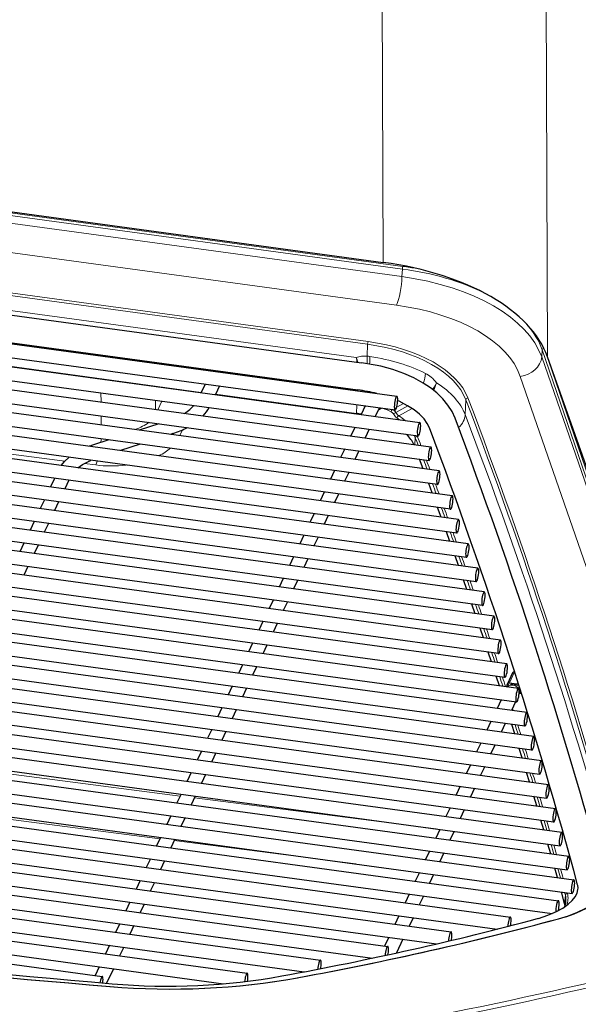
# Model space of a CAD drawing. Extents: x -370 to 1872, y -943 to 1937.
# Tile 38 of 43: x 1536 to 1617, y 1104 to 1248. Entities that reach past the tile are written whole.
import ezdxf

# ---------------------------------------------------------------- set-up
doc = ezdxf.new("R2010")
doc.units = 0

msp = doc.modelspace()

# ---------------------------------------------------------------- linework, layer by layer
at = {"color": 7, "lineweight": 15}
for p, q in [((1588.44165, 1261.478882), (1588.643921, 1212.690063)), ((1612.372803, 1258.220581), (1612.618652, 1198.885254)), ((1412.403931, 1236.496094), (1591.510132, 1212.111938)), ((1412.330811, 1236.10498), (1591.437012, 1211.720825)), ((1591.36499, 1210.620728), (1412.367676, 1234.990112)), ((1590.581177, 1206.441772), (1411.583862, 1230.811035)), ((1410.503174, 1225.07666), (1586.425903, 1201.125977)), ((1410.429688, 1224.680298), (1586.352295, 1200.729614)), ((1412.03418, 1222.302612), (1584.700317, 1198.795166)), ((1429.114624, 1213.074341), (1562.631958, 1194.896851)), ((1591.437012, 1211.720825), (1591.36499, 1210.620728)), ((1586.352295, 1200.729614), (1586.269897, 1199.001953)), ((1611.828735, 1199.911499), (1611.760986, 1198.877319)), ((1611.828735, 1199.911499), (1632.181396, 1140.563477)), ((1612.254639, 1199.788086), (1632.172852, 1141.707031)), ((1611.760986, 1198.877319), (1632.187134, 1139.802612)), ((1563.638428, 1196.970337), (1563.567871, 1196.821411)), ((1565.672363, 1196.693481), (1565.601807, 1196.544556)), ((1566.143555, 1196.629272), (1566.072876, 1196.480347)), ((1566.213745, 1196.523071), (1566.186157, 1196.464966)), ((1547.392334, 1195.708862), (1547.392822, 1195.669678)), ((1608.633667, 1196.047607), (1629.83606, 1134.727783)), ((1547.416138, 1193.647949), (1547.431641, 1192.310425)), ((1555.346924, 1194.625854), (1555.347412, 1194.58667)), ((1557.192871, 1194.335449), (1557.210205, 1194.372314)), ((1561.909546, 1193.693359), (1561.92688, 1193.730103)), ((1564.710938, 1194.61377), (1583.619141, 1192.039551)), ((1584.416504, 1194.141602), (1584.353027, 1193.991699)), ((1584.908936, 1193.916016), (1584.972412, 1194.065796)), ((1585.464844, 1193.840332), (1585.525513, 1193.983398)), ((1586.943481, 1193.714722), (1586.90979, 1193.643555)), ((1555.370728, 1192.565063), (1555.38623, 1191.227417)), ((1555.709473, 1191.183472), (1556.300171, 1192.438477)), ((1584.709473, 1190.628418), (1584.792236, 1191.913452)), ((1591.566284, 1192.106445), (1590.5979, 1191.568359)), ((1600.702515, 1192.618896), (1600.600342, 1190.473145)), ((1590.457397, 1190.767944), (1592.220581, 1191.747681)), ((1590.887939, 1190.284668), (1592.831787, 1191.364868)), ((1547.454956, 1190.288818), (1547.470459, 1188.951294)), ((1555.770996, 1189.156738), (1555.797974, 1189.108521)), ((1558.943604, 1187.389282), (1559.342529, 1188.237061)), ((1593.253174, 1186.072144), (1593.316895, 1187.061523)), ((1593.597046, 1187.36084), (1593.609009, 1187.329712)), ((1542.172852, 1183.687622), (1526.321411, 1185.739258)), ((1546.654297, 1183.10791), (1544.983276, 1183.324097)), ((1607.810547, 1152.892334), (1607.064087, 1151.317017)), ((1606.793457, 1150.724487), (1607.064087, 1151.317017)), ((1607.064087, 1151.317017), (1608.081055, 1151.178589)), ((1608.081055, 1151.178589), (1608.376587, 1151.138306)), ((1523.076782, 1139.385742), (1558.989868, 1134.770508)), ((1561.07605, 1134.502441), (1596.352295, 1129.96936)), ((1520.120728, 1133.146973), (1556.033813, 1128.531982)), ((1558.119995, 1128.263916), (1584.639771, 1124.856201)), ((1615.11145, 1119.103149), (1615.216553, 1120.279297))]:
    msp.add_line(p, q, dxfattribs=at)
at = {"color": 7, "lineweight": 30}
for p, q in [((1413.892822, 1236.483398), (1588.643921, 1212.690063)), ((1409.078003, 1222.049683), (1585.462891, 1198.036011)), ((1400.799927, 1218.981201), (1590.634766, 1193.136475)), ((1408.538452, 1218.086182), (1584.92334, 1194.07251)), ((1394.464233, 1216.489868), (1593.984619, 1189.326538)), ((1400.530029, 1216.999512), (1590.36499, 1191.154785)), ((1389.87207, 1213.76123), (1595.591064, 1185.753906)), ((1394.194458, 1214.508179), (1593.714844, 1187.344727)), ((1428.552612, 1211.888184), (1562.069824, 1193.710693)), ((1632.158447, 1143.605957), (1612.618652, 1198.885254)), ((1563.336182, 1196.853027), (1563.406738, 1197.001953)), ((1566.213745, 1196.523071), (1566.213257, 1196.619873)), ((1562.646851, 1194.928345), (1562.05249, 1193.673828)), ((1564.725952, 1194.645264), (1564.13147, 1193.390747)), ((1564.148926, 1193.427612), (1584.709473, 1190.628418)), ((1586.691284, 1193.702881), (1586.678101, 1193.675171)), ((1528.739014, 1192.836914), (1595.321289, 1183.772217)), ((1596.810059, 1182.234009), (1534.388916, 1190.7323)), ((1585.98877, 1191.750488), (1585.394409, 1190.495972)), ((1587.931763, 1191.180298), (1587.473389, 1190.212891)), ((1555.894775, 1189.139893), (1552.98645, 1188.200317)), ((1598.707153, 1178.621826), (1531.421143, 1187.782471)), ((1596.540283, 1180.252319), (1534.119141, 1188.750488)), ((1557.910889, 1187.689331), (1557.563599, 1187.577148)), ((1584.495972, 1188.599854), (1583.901489, 1187.345337)), ((1586.574951, 1188.316772), (1585.980591, 1187.062256)), ((1548.590576, 1186.780396), (1546.166748, 1185.997314)), ((1553.167847, 1186.157227), (1550.259521, 1185.217651)), ((1599.63562, 1175.141602), (1528.256348, 1184.859375)), ((1598.437378, 1176.640137), (1531.151367, 1185.800659)), ((1583.003052, 1185.449219), (1582.408569, 1184.194702)), ((1585.082031, 1185.166138), (1584.487671, 1183.911621)), ((1594.469849, 1182.552612), (1593.938721, 1183.960449)), ((1601.04834, 1171.595337), (1524.785278, 1181.978027)), ((1599.365845, 1173.15979), (1527.986572, 1182.877686)), ((1581.510132, 1182.298584), (1580.915771, 1181.044067)), ((1583.589233, 1182.015503), (1582.994751, 1180.760986)), ((1540.654297, 1181.153076), (1540.059814, 1179.898438)), ((1542.733276, 1180.869995), (1542.138916, 1179.615479)), ((1595.788574, 1179.019165), (1595.265991, 1180.425781)), ((1602.46106, 1168.049072), (1520.729858, 1179.17627)), ((1600.778564, 1169.613525), (1524.515381, 1179.996338)), ((1580.017334, 1179.147949), (1579.422852, 1177.893311)), ((1582.096313, 1178.864868), (1581.501953, 1177.610352)), ((1334.918945, 1177.641968), (1611.729248, 1139.956055)), ((1539.161377, 1178.002319), (1538.567017, 1176.747803)), ((1541.240479, 1177.71936), (1540.645996, 1176.464844)), ((1603.389648, 1164.568726), (1519.236938, 1176.025635)), ((1602.191284, 1166.067383), (1520.460083, 1177.19458)), ((1578.524414, 1175.997314), (1577.929932, 1174.742676)), ((1597.086182, 1175.488647), (1596.572021, 1176.894043)), ((1330.907959, 1174.834229), (1612.754517, 1136.462524)), ((1334.64917, 1175.660278), (1611.459473, 1137.974365)), ((1537.668579, 1174.851685), (1537.074097, 1173.597168)), ((1539.747559, 1174.568604), (1539.153076, 1173.314087)), ((1580.603394, 1175.714233), (1580.009033, 1174.459717)), ((1603.119751, 1162.587036), (1518.967163, 1174.043945)), ((1598.362671, 1171.960938), (1597.856934, 1173.365234)), ((1326.896851, 1172.026367), (1613.779907, 1132.969116)), ((1330.638184, 1172.852539), (1612.484741, 1134.480835)), ((1604.802368, 1161.022461), (1520.306641, 1172.526123)), ((1536.175659, 1171.70105), (1535.581177, 1170.446533)), ((1577.031494, 1172.846558), (1576.437134, 1171.592041)), ((1579.110596, 1172.563477), (1578.516113, 1171.309082)), ((1604.532593, 1159.040771), (1520.036865, 1170.544312)), ((1538.254639, 1171.417969), (1537.660278, 1170.163452)), ((1322.982544, 1169.205322), (1614.708374, 1129.48877)), ((1326.626953, 1170.044678), (1613.510132, 1130.987305)), ((1605.730835, 1157.542236), (1520.791992, 1169.106079)), ((1575.538696, 1169.695923), (1574.944214, 1168.441406)), ((1577.617676, 1169.412842), (1577.023193, 1168.158325)), ((1599.618164, 1168.436157), (1599.12085, 1169.839233)), ((1536.761841, 1168.267334), (1536.167358, 1167.012817)), ((1318.971436, 1166.397583), (1615.733643, 1125.995239)), ((1322.712769, 1167.223633), (1614.438599, 1127.50708)), ((1605.46106, 1155.560547), (1520.522217, 1167.12439)), ((1574.045776, 1166.545288), (1573.451294, 1165.290771)), ((1576.124756, 1166.262207), (1575.530396, 1165.00769)), ((1600.852783, 1164.914185), (1600.363647, 1166.316162)), ((1606.659302, 1154.06189), (1520.970947, 1165.727783)), ((1315.250977, 1163.550171), (1616.468506, 1122.541382)), ((1318.70166, 1164.415894), (1615.463867, 1124.01355)), ((1609.581665, 1146.956299), (1488.928833, 1163.382324)), ((1606.389526, 1152.0802), (1520.701172, 1163.746094)), ((1572.552856, 1163.394653), (1571.958496, 1162.140137)), ((1574.631958, 1163.111572), (1574.037476, 1161.857056)), ((1314.981201, 1161.568481), (1616.19873, 1120.55957)), ((1608.362671, 1150.476074), (1520.953003, 1162.376343)), ((1602.066406, 1161.39502), (1601.585693, 1162.795898)), ((1314.532959, 1160.294067), (1614.200806, 1119.496216)), ((1609.31189, 1144.974487), (1488.659058, 1161.400635)), ((1608.092896, 1148.494385), (1520.683228, 1160.394653)), ((1571.060059, 1160.244019), (1570.465576, 1158.989502)), ((1610.607056, 1143.462769), (1488.910889, 1160.030884)), ((1573.139038, 1159.960938), (1572.544556, 1158.706421)), ((1603.259399, 1157.878662), (1602.786865, 1159.278442)), ((1314.263062, 1158.312378), (1613.289673, 1117.601807)), ((1610.33728, 1141.481079), (1488.641113, 1158.049194)), ((1318.560791, 1156.391846), (1607.187134, 1117.097168)), ((1569.567139, 1157.093262), (1568.972656, 1155.838745)), ((1571.646118, 1156.810303), (1571.051758, 1155.555786)), ((1318.290894, 1154.410034), (1605.255859, 1115.341675)), ((1604.431641, 1154.365234), (1603.967285, 1155.763916)), ((1568.074219, 1153.942627), (1567.479858, 1152.68811)), ((1570.15332, 1153.659668), (1569.558838, 1152.405029)), ((1324.235107, 1152.265381), (1598.5271, 1114.922241)), ((1605.583252, 1150.854492), (1605.127441, 1152.251343)), ((1607.495483, 1152.747925), (1606.749023, 1151.172607)), ((1324.02417, 1150.275635), (1596.417847, 1113.190918)), ((1566.581421, 1150.791992), (1565.986938, 1149.537476)), ((1568.6604, 1150.508911), (1568.065918, 1149.254395)), ((1606.658691, 1150.83374), (1606.657349, 1150.703735)), ((1607.735107, 1151.109863), (1608.264526, 1150.977905)), ((1605.847534, 1148.800049), (1605.253052, 1147.545532)), ((1608.487183, 1149.700195), (1608.458008, 1149.638672)), ((1330.490601, 1148.059814), (1589.285767, 1112.826538)), ((1565.088501, 1147.641357), (1564.494019, 1146.386841)), ((1567.16748, 1147.358276), (1566.57312, 1146.10376)), ((1607.926514, 1148.51709), (1607.332153, 1147.262451)), ((1330.385376, 1146.055664), (1587.05835, 1111.111328)), ((1563.595581, 1144.490723), (1563.001221, 1143.236206)), ((1604.354614, 1145.649414), (1603.760254, 1144.394897)), ((1606.433716, 1145.366333), (1605.839233, 1144.111816)), ((1607.825073, 1143.841553), (1607.385254, 1145.236816)), ((1337.327148, 1143.775146), (1579.463501, 1110.809814)), ((1565.674683, 1144.207642), (1565.0802, 1142.953125)), ((1337.345703, 1141.75415), (1577.10022, 1109.113159)), ((1602.861694, 1142.498779), (1602.267334, 1141.244263)), ((1604.940796, 1142.215698), (1604.346313, 1140.961182)), ((1608.915405, 1140.339111), (1608.483765, 1141.733398)), ((1562.102783, 1141.340088), (1561.508301, 1140.085571)), ((1564.181763, 1141.057007), (1563.58728, 1139.80249)), ((1345.0354, 1139.371826), (1568.769409, 1108.911865)), ((1601.368896, 1139.348145), (1600.774414, 1138.093628)), ((1603.447876, 1139.065063), (1602.853516, 1137.810547)), ((1346.115479, 1137.206299), (1565.299316, 1107.365845)), ((1560.609863, 1138.189453), (1560.015381, 1136.934814)), ((1562.688843, 1137.906372), (1562.094482, 1136.651855)), ((1609.985474, 1136.8396), (1609.56189, 1138.232666)), ((1599.875977, 1136.19751), (1599.281494, 1134.942871)), ((1601.955078, 1135.914429), (1601.360596, 1134.659912)), ((1559.116943, 1135.038696), (1558.522583, 1133.78418)), ((1561.196045, 1134.755737), (1560.601562, 1133.501221)), ((1611.0354, 1133.342773), (1610.619751, 1134.734741)), ((1363.204102, 1133.544434), (1547.61499, 1108.437988)), ((1598.383057, 1133.046753), (1597.788696, 1131.792236)), ((1557.624023, 1131.888062), (1557.029663, 1130.633545)), ((1559.703125, 1131.60498), (1559.108643, 1130.350464)), ((1600.462158, 1132.763794), (1599.867676, 1131.509277)), ((1612.065186, 1129.848633), (1611.657593, 1131.239624)), ((1556.131226, 1128.737427), (1555.536743, 1127.48291)), ((1596.890259, 1129.896118), (1596.295776, 1128.641602)), ((1598.969238, 1129.613037), (1598.374878, 1128.358643)), ((1558.210205, 1128.454346), (1557.615845, 1127.199829)), ((1613.074829, 1126.3573), (1612.675171, 1127.74707)), ((1595.397339, 1126.745483), (1594.802856, 1125.490967)), ((1597.47644, 1126.462402), (1596.881958, 1125.207886)), ((1554.638306, 1125.586792), (1554.043945, 1124.332275)), ((1556.717407, 1125.303711), (1556.122925, 1124.049194)), ((1614.064697, 1122.868652), (1613.672974, 1124.257446)), ((1593.904419, 1123.594849), (1593.310059, 1122.340332)), ((1595.983521, 1123.311768), (1595.389038, 1122.057251)), ((1553.145508, 1122.436157), (1552.551025, 1121.181641)), ((1555.224487, 1122.153076), (1554.630005, 1120.89856)), ((1592.411621, 1120.444214), (1591.817139, 1119.189697)), ((1594.490601, 1120.161133), (1593.89624, 1118.906616)), ((1615.11145, 1119.103149), (1614.650757, 1120.770386)), ((1551.652588, 1119.2854), (1551.058105, 1118.031006)), ((1553.731567, 1119.002441), (1553.137207, 1117.747925)), ((1590.918701, 1117.293579), (1590.324219, 1116.039062)), ((1592.997803, 1117.010498), (1592.40332, 1115.755981)), ((1550.159668, 1116.134766), (1549.565308, 1114.880249)), ((1552.23877, 1115.851807), (1551.644287, 1114.59729)), ((1589.425781, 1114.142822), (1588.831421, 1112.888306)), ((1548.666748, 1112.984131), (1548.072388, 1111.729614)), ((1550.74585, 1112.701172), (1550.151367, 1111.446533)), ((1591.504883, 1113.859863), (1590.560181, 1111.866089)), ((1547.17395, 1109.833496), (1546.579468, 1108.578979)), ((1549.25293, 1109.550415), (1548.250488, 1107.434692))]:
    msp.add_line(p, q, dxfattribs=at)
for points in [[(1599.124634, 1189.932129), (1598.675781, 1190.909546), (1598.073364, 1191.862793), (1597.329224, 1192.769897), (1596.4375, 1193.635254), (1595.512451, 1194.371094), (1594.444946, 1195.078491), (1593.083496, 1195.820435), (1591.621826, 1196.465942), (1590.042725, 1197.025635), (1588.271362, 1197.513916), (1586.353638, 1197.901123), (1585.462891, 1198.036011)], [(1559.63623, 1190.649292), (1560.4104, 1191.204102), (1560.952271, 1191.72168), (1561.0177, 1191.796265)], [(1595.38269, 1188.518799), (1595.067993, 1189.16272), (1594.591919, 1189.826782), (1593.929321, 1190.513062), (1593.157104, 1191.138184), (1592.197632, 1191.761108), (1590.937866, 1192.411011), (1590.744629, 1192.497803)], [(1587.926514, 1191.169189), (1587.983765, 1191.224121), (1588.249146, 1191.37085), (1588.380493, 1191.424927)], [(1541.631592, 1183.038452), (1542.147583, 1183.661255), (1542.752686, 1184.221069)], [(1544.061523, 1182.707642), (1544.739258, 1183.18103), (1545.679443, 1183.672852), (1545.943481, 1183.786743)], [(1608.481812, 1149.689087), (1608.540283, 1149.744873), (1608.775513, 1149.878418)], [(1614.228882, 1116.861572), (1615.660522, 1117.301147), (1616.997925, 1117.818359), (1618.225708, 1118.406738), (1619.330078, 1119.059082), (1620.298584, 1119.766968), (1621.120483, 1120.521118), (1621.75354, 1121.265381), (1622.134033, 1121.837891), (1622.48584, 1122.542969), (1622.696777, 1123.170654), (1622.81543, 1123.802002), (1622.834717, 1124.016113)], [(1611.286377, 1116.91748), (1612.682983, 1117.360718), (1613.921875, 1117.891602), (1614.862183, 1118.416382), (1615.643188, 1118.976685), (1616.227295, 1119.523193), (1616.664062, 1120.080322), (1616.939087, 1120.615723), (1617.062744, 1121.109009), (1617.075684, 1121.332886)]]:
    msp.add_lwpolyline(points, dxfattribs=at)
at = {"color": 7, "lineweight": 15}
for points in [[(1596.405396, 1195.126831), (1596.282959, 1194.832397), (1596.082764, 1194.474976), (1595.835938, 1194.128906)], [(1589.788452, 1190.87854), (1589.967285, 1190.745605), (1590.106323, 1190.558472)], [(1590.664062, 1189.945801), (1590.4104, 1190.151367), (1590.106323, 1190.558472)], [(1590.887939, 1190.284668), (1590.692749, 1190.447998), (1590.457397, 1190.767944)]]:
    msp.add_lwpolyline(points, dxfattribs=at)
for centre, radius, start, end in [((1585.166138, 1165.446655), 47.094515, 79.70604, 82.25827), ((1586.009277, 1194.891357), 4.118082, 86.371922, 108.535408), ((1585.863525, 1193.529785), 5.487274, 81.245134, 85.7531), ((1575.674561, 1198.120361), 10.632087, 358.86256, 4.756667), ((1575.151245, 1199.143677), 11.549268, 353.588642, 359.054633), ((1574.130859, 1196.93457), 10.732109, 6.37772, 9.983904), ((1573.432129, 1194.938477), 11.91008, 15.448754, 18.894383), ((1590.17334, 1196.758911), 4.626254, 338.447312, 356.636078), ((1592.661377, 1195.962646), 3.837141, 329.625681, 347.415709), ((1583.805664, 1193.390747), 1.363962, 262.137958, 274.915685), ((1588.360718, 1191.19812), 0.409721, 138.389017, 155.022727), ((1583.984985, 1179.018066), 13.204256, 63.927176, 69.646906), ((1590.276978, 1190.836548), 0.490624, 130.366933, 175.095588), ((1589.374878, 1190.151367), 1.244962, 29.661872, 57.270819), ((1591.38501, 1188.807983), 2.168267, 115.325941, 126.147788), ((1585.652222, 1181.789917), 9.572763, 56.080583, 58.428867), ((1586.144775, 1182.521973), 9.096991, 51.276388, 58.574118), ((1532.230347, 1187.935669), 15.257948, 354.220627, 356.239201), ((1589.484741, 1185.599854), 4.101521, 20.877913, 26.350125), ((1542.120728, 1185.187744), 4.988081, 335.356553, 342.175378), ((1548.95874, 1201.191528), 18.230148, 262.737676, 276.712434), ((1607.130737, 1150.838257), 0.472377, 180.55115, 196.299012), ((1608.737305, 1150.357788), 0.410309, 122.833002, 156.501668), ((1608.917969, 1149.942505), 0.4147, 129.487368, 155.117052), ((1608.909058, 1149.721924), 0.401731, 119.033381, 155.110823), ((1612.753784, 1119.591431), 2.556971, 354.96244, 15.606379), ((1612.924194, 1119.825317), 2.684218, 337.234343, 15.413271)]:
    msp.add_arc(centre, radius, start, end, dxfattribs=at)
at = {"color": 7, "lineweight": 30}
for centre, radius, start, end in [((1581.628662, 1169.58374), 24.709169, 75.79521, 82.337555), ((1558.195312, 1194.231689), 5.72836, 316.393323, 331.463333), ((1582.039795, 1171.001099), 19.808065, 80.214951, 82.25422), ((1553.871948, 1200.400269), 13.336401, 287.627643, 297.54029), ((1550.341919, 1173.063965), 13.590582, 107.891096, 109.96134), ((1607.474731, 1150.793945), 0.817693, 152.447172, 177.209149), ((1607.538696, 1149.708374), 1.415063, 82.020846, 106.224208), ((1615.183716, 1121.319092), 1.892099, 0.416806, 15.437875), ((1612.783325, 1119.605957), 2.528946, 335.676701, 354.575728), ((1612.554932, 1118.398315), 2.651858, 8.537037, 15.413937)]:
    msp.add_arc(centre, radius, start, end, dxfattribs=at)
for centre, major_axis, ratio, start_param, end_param in [((1580.508179, 1195.390747), (32.699585, 0.181396), 0.545197, 0.1871034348, 1.3163286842), ((1565.874756, 1196.569214), (0.316284, -0.149902), 0.81385, 0.1598574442, 0.3716668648), ((1587.007568, 1193.553101), (0.316284, -0.149902), 0.81385, 2.8976665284, 3.1416877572), ((1590.499878, 1192.14563), (0.134888, 0.990845), 0.211028, 0.00001275, 2.1578062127), ((1590.499878, 1192.14563), (0.134888, 0.990845), 0.211028, 3.1416054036, 6.2831980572), ((1590.499878, 1192.14563), (0.134888, 0.990845), 0.211028, 2.1578062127, 3.1416054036), ((1593.849731, 1188.335693), (0.134888, 0.990845), 0.211028, 0.00001275, 2.1578062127), ((1593.849731, 1188.335693), (0.134888, 0.990845), 0.211028, 3.1416054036, 6.2831980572), ((-602.272217, 938.569458), (2247.046143, 9.886108), 0.54259, 0.1436306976, 0.1995399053), ((1581.780273, 1184.480347), (11.697021, 0.071167), 0.541696, 0.2457157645, 0.498723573), ((1593.849731, 1188.335693), (0.134888, 0.990845), 0.211028, 2.1578062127, 3.1416054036), ((-612.192383, 939.299255), (2252.967285, 8.828491), 0.540205, 0.1432804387, 0.1989703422), ((1595.456177, 1184.763062), (0.134888, 0.990845), 0.211028, 0.00001275, 2.1578062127), ((1595.456177, 1184.763062), (0.134888, 0.990845), 0.211028, 3.1416054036, 6.2831980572), ((1595.456177, 1184.763062), (0.134888, 0.990845), 0.211028, 2.1578062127, 3.1416054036), ((1596.675171, 1181.243164), (0.134888, 0.990845), 0.211028, 0.00001275, 3.1416054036), ((1596.675171, 1181.243164), (0.134888, 0.990845), 0.211028, 3.1416054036, 5.2993988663), ((1596.675171, 1181.243164), (0.134888, 0.990845), 0.211028, 5.2993988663, 6.2831980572), ((1598.572266, 1177.630981), (0.134888, 0.990845), 0.211028, 0.00001275, 3.1416054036), ((1598.572266, 1177.630981), (0.134888, 0.990845), 0.211028, 3.1416054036, 5.2993988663), ((1598.572266, 1177.630981), (0.134888, 0.990845), 0.211028, 5.2993988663, 6.2831980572), ((1599.500732, 1174.150635), (0.134888, 0.990845), 0.211028, 0.00001275, 3.1416054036), ((1599.500732, 1174.150635), (0.134888, 0.990845), 0.211028, 3.1416054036, 5.2993988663), ((1599.500732, 1174.150635), (0.134888, 0.990845), 0.211028, 5.2993988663, 6.2831980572), ((1600.913452, 1170.604492), (0.134888, 0.990845), 0.211028, 0.00001275, 3.1416054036), ((1600.913452, 1170.604492), (0.134888, 0.990845), 0.211028, 3.1416054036, 5.2993988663), ((1600.913452, 1170.604492), (0.134888, 0.990845), 0.211028, 5.2993988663, 6.2831980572), ((1602.326172, 1167.058228), (0.134888, 0.990845), 0.211028, 0.00001275, 3.1416054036), ((1602.326172, 1167.058228), (0.134888, 0.990845), 0.211028, 3.1416054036, 5.2993988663), ((1602.326172, 1167.058228), (0.134888, 0.990845), 0.211028, 5.2993988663, 6.2831980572), ((1603.254639, 1163.577881), (0.134888, 0.990845), 0.211028, 0.00001275, 3.1416054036), ((1603.254639, 1163.577881), (0.134888, 0.990845), 0.211028, 5.2993988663, 6.2831980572), ((1603.254639, 1163.577881), (0.134888, 0.990845), 0.211028, 3.1416054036, 5.2993988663), ((1604.66748, 1160.031616), (0.134888, 0.990845), 0.211028, 0.00001275, 3.1416054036), ((1604.66748, 1160.031616), (0.134888, 0.990845), 0.211028, 3.1416054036, 5.2993988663), ((1604.66748, 1160.031616), (0.134888, 0.990845), 0.211028, 5.2993988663, 6.2831980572), ((1605.595947, 1156.551392), (0.134888, 0.990845), 0.211028, 0.00001275, 3.1416054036), ((1605.595947, 1156.551392), (0.134888, 0.990845), 0.211028, 5.2993988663, 6.2831980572), ((1605.595947, 1156.551392), (0.134888, 0.990845), 0.211028, 3.1416054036, 5.2993988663), ((1606.524414, 1153.071045), (0.134888, 0.990845), 0.211028, 0.00001275, 3.1416054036), ((1606.524414, 1153.071045), (0.134888, 0.990845), 0.211028, 3.1416054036, 5.2993988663), ((1606.524414, 1153.071045), (0.134888, 0.990845), 0.211028, 5.2993988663, 6.2831980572), ((1607.811768, 1152.598022), (0.316284, -0.149902), 0.81385, 1.9424631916, 3.1416877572), ((1608.227783, 1149.485229), (0.134888, 0.990845), 0.211028, 0.00001275, 3.1416054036), ((1608.227783, 1149.485229), (0.134888, 0.990845), 0.211028, 5.2993988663, 6.2831980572), ((1608.227783, 1149.485229), (0.134888, 0.990845), 0.211028, 3.1416054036, 5.2993988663), ((1609.446777, 1145.965332), (-0.134888, -0.990845), 0.211028, 3.1416054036, 6.2831980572), ((1609.446777, 1145.965332), (-0.134888, -0.990845), 0.211028, 0.00001275, 2.1578062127), ((1609.446777, 1145.965332), (-0.134888, -0.990845), 0.211028, 2.1578062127, 3.1416054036), ((1610.472168, 1142.471924), (-0.134888, -0.990845), 0.211028, 3.1416054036, 6.2831980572), ((1610.472168, 1142.471924), (-0.134888, -0.990845), 0.211028, 0.00001275, 2.1578062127), ((1610.472168, 1142.471924), (-0.134888, -0.990845), 0.211028, 2.1578062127, 3.1416054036), ((1611.59436, 1138.96521), (-0.134888, -0.990845), 0.211028, 3.1416054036, 6.2831980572), ((1611.59436, 1138.96521), (-0.134888, -0.990845), 0.211028, 0.00001275, 2.1578062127), ((1611.59436, 1138.96521), (-0.134888, -0.990845), 0.211028, 2.1578062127, 3.1416054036), ((1612.619629, 1135.47168), (-0.134888, -0.990845), 0.211028, 3.1416054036, 6.2831980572), ((1612.619629, 1135.47168), (-0.134888, -0.990845), 0.211028, 0.00001275, 2.1578062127), ((1612.619629, 1135.47168), (-0.134888, -0.990845), 0.211028, 2.1578062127, 3.1416054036), ((1727.003662, 1694.428955), (1098.382568, 4.534546), 0.541148, 4.3698294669, 4.5474191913), ((1613.64502, 1131.978271), (-0.134888, -0.990845), 0.211028, 3.1416054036, 6.2831980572), ((1613.64502, 1131.978271), (-0.134888, -0.990845), 0.211028, 2.1578062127, 3.1416054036), ((1715.345947, 1670.708496), (1053.685059, 4.378052), 0.541361, 4.3659736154, 4.5513696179), ((1613.64502, 1131.978271), (-0.134888, -0.990845), 0.211028, 0.00001275, 2.1578062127), ((1614.573486, 1128.497925), (-0.134888, -0.990845), 0.211028, 3.1416054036, 6.2831980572), ((1614.573486, 1128.497925), (-0.134888, -0.990845), 0.211028, 0.00001275, 2.1578062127), ((1614.573486, 1128.497925), (-0.134888, -0.990845), 0.211028, 2.1578062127, 3.1416054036), ((1615.598755, 1125.004395), (-0.134888, -0.990845), 0.211028, 3.1416054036, 6.2831980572), ((1615.598755, 1125.004395), (-0.134888, -0.990845), 0.211028, 2.1578062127, 3.1416054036), ((1615.598755, 1125.004395), (-0.134888, -0.990845), 0.211028, 0.00001275, 2.1578062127), ((1616.333618, 1121.550537), (-0.134888, -0.990845), 0.211028, 3.1416054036, 6.2831980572), ((1616.333618, 1121.550537), (-0.134888, -0.990845), 0.211028, 0.00001275, 2.1578062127), ((1616.333618, 1121.550537), (-0.134888, -0.990845), 0.211028, 2.1578062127, 3.1416054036), ((1614.065918, 1118.505371), (-0.134888, -0.990845), 0.211028, 3.1416054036, 5.4744802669), ((1614.065918, 1118.505371), (-0.134888, -0.990845), 0.211028, 1.0979670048, 2.1578062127), ((1614.065918, 1118.505371), (-0.134888, -0.990845), 0.211028, 2.1578062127, 3.1416054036), ((1607.052246, 1116.106323), (-0.134888, -0.990845), 0.211028, 3.1416054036, 5.1213671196), ((1607.052246, 1116.106323), (-0.134888, -0.990845), 0.211028, 2.1578062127, 3.1416054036), ((1479.754028, 1261.036743), (298.164795, 1.369507), 0.540182, 5.0308376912, 5.1667747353), ((1481.502563, 1261.620728), (299.243164, 1.264404), 0.541218, 5.031710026, 5.169645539), ((1607.052246, 1116.106323), (-0.134888, -0.990845), 0.211028, 1.3338924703, 2.1578062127), ((1598.392212, 1113.931396), (-0.134888, -0.990845), 0.211028, 3.1416054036, 5.0845853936), ((1598.392212, 1113.931396), (-0.134888, -0.990845), 0.211028, 2.1578062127, 3.1416054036), ((1598.392212, 1113.931396), (-0.134888, -0.990845), 0.211028, 1.3612507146, 2.1578062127), ((1589.150879, 1111.835693), (-0.134888, -0.990845), 0.211028, 3.1416054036, 5.0796601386), ((1589.150879, 1111.835693), (-0.134888, -0.990845), 0.211028, 2.1578062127, 3.1416054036), ((1589.150879, 1111.835693), (-0.134888, -0.990845), 0.211028, 1.3564594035, 2.1578062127), ((1579.328613, 1109.81897), (-0.134888, -0.990845), 0.211028, 3.1416054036, 5.0749237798), ((1579.328613, 1109.81897), (-0.134888, -0.990845), 0.211028, 2.1578062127, 3.1416054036), ((1579.328613, 1109.81897), (-0.134888, -0.990845), 0.211028, 1.3513933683, 2.1578062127), ((1434.457153, 1338.123779), (475.997559, 1.980103), 0.541401, 5.0354895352, 5.1960669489), ((1547.480103, 1107.447144), (-0.134888, -0.990845), 0.211028, 3.1416054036, 4.6685753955), ((1547.480103, 1107.447144), (-0.134888, -0.990845), 0.211028, 2.1578062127, 3.1416054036), ((1557.455688, 1134.694092), (51.514648, 0.214966), 0.537204, 4.5461474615, 5.0332093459), ((1568.634521, 1107.921021), (-0.134888, -0.990845), 0.211028, 3.1416054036, 4.9827779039), ((1568.634521, 1107.921021), (-0.134888, -0.990845), 0.211028, 2.1578062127, 3.1416054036), ((1568.634521, 1107.921021), (-0.134888, -0.990845), 0.211028, 1.4111287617, 2.1578062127), ((1547.480103, 1107.447144), (-0.134888, -0.990845), 0.211028, 1.6352209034, 2.1578062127), ((1557.856567, 1137.832153), (57.675049, 0.230103), 0.541592, 4.5517380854, 5.0319101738)]:
    msp.add_ellipse(centre, major_axis=major_axis, ratio=ratio, start_param=start_param, end_param=end_param, dxfattribs=at)
at = {"color": 7, "lineweight": 15}
for centre, major_axis, ratio, start_param, end_param in [((1591.511597, 1211.860352), (0.040527, 0.297241), 0.211028, 0.5916725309, 2.0879930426), ((1590.569946, 1209.13208), (-0.431641, -3.170776), 0.211028, 0.5870098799, 2.087993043), ((1584.347534, 1196.166748), (27.889771, -0.056641), 0.535858, 0.1861764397, 1.3175385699), ((1584.398071, 1196.939209), (27.903442, 0.260498), 0.545696, 0.8237535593, 1.310690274), ((1584.358765, 1193.476318), (24.694824, 0.167358), 0.541263, 0.1810507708, 1.3124123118), ((1584.398315, 1196.939331), (27.903198, 0.260376), 0.545697, 0.1793321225, 0.4419754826), ((1586.42688, 1200.873779), (-0.040527, -0.297241), 0.211028, 3.7286025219, 5.247038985), ((1581.418457, 1190.37793), (19.688965, 0.127441), 0.541885, 0.1996555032, 1.3139987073), ((1581.417358, 1190.630127), (19.98877, 0.112305), 0.541345, 0.2001497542, 1.3144924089), ((1581.344116, 1188.822754), (19.682617, -0.067749), 0.535545, 0.8205552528, 1.2971249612), ((1612.122925, 1199.924561), (0.283813, 0.09729), 0.824533, 1.4614917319, 2.7989780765), ((1608.622437, 1198.738037), (-3.024292, -1.045654), 0.826783, 1.2959057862, 2.7968889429), ((1593.15918, 1190.41272), (0.044922, -6.477661), 0.734047, 2.3807238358, 2.7819300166), ((1581.323608, 1188.390869), (19.682617, -0.067749), 0.535544, 0.2052834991, 0.6996569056), ((1583.693604, 1192.179077), (-0.040527, -0.297241), 0.211028, 5.1060456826, 5.2295857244), ((-610.0896, 939.388306), (2257.267334, 9.390137), 0.541401, 0.1452418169, 0.2010341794), ((1600.996094, 1192.639282), (-0.280273, -0.106812), 0.823832, 4.4116956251, 5.9301320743), ((-610.09082, 939.627319), (2257.567139, 9.391357), 0.541401, 0.1452418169, 0.2010341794), ((1587.028076, 1191.608521), (-0.903687, 0.428223), 0.81385, 3.1416142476, 3.5132595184), ((1597.469971, 1190.255493), (2.990234, 1.139526), 0.823838, 5.1740471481, 5.9301824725), ((-610.081055, 937.300537), (2257.137207, 9.389648), 0.541401, 0.1452841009, 0.200997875), ((1549.094727, 1191.333008), (6.50354, 0.100708), 0.548506, 5.2310017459, 5.6627070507), ((1590.889038, 1190.032471), (-0.157104, -0.255615), 0.633536, 3.9166304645, 5.4052559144), ((1593.610107, 1187.077515), (-0.280273, -0.106934), 0.82381, 4.4115138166, 5.9124969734), ((-610.069336, 934.516296), (2249.766602, 9.358887), 0.541401, 0.2002819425, 0.2011651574), ((-610.070312, 934.750977), (2250.065918, 9.360229), 0.541401, 0.2000095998, 0.2011651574), ((1549.130737, 1188.396851), (10.009521, 0.137817), 0.542889, 5.4456598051, 5.7082492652), ((-610.069336, 934.516296), (2249.766602, 9.358887), 0.541401, 0.1973165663, 0.1984968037), ((-610.070312, 934.750977), (2250.065918, 9.360229), 0.541401, 0.1970450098, 0.1982249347), ((-610.069336, 934.516296), (2249.766602, 9.358887), 0.541401, 0.1943554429, 0.1955339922), ((-610.070312, 934.750977), (2250.065918, 9.360229), 0.541401, 0.1940846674, 0.1952629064), ((-610.069336, 934.516296), (2249.766602, 9.358887), 0.541401, 0.1913985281, 0.1925754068), ((-610.070312, 934.750977), (2250.065918, 9.360229), 0.541401, 0.1911285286, 0.192305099), ((-610.069336, 934.516296), (2249.766602, 9.358887), 0.541401, 0.1884457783, 0.1896210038), ((-610.070312, 934.750977), (2250.065918, 9.360229), 0.541401, 0.1881765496, 0.1893514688), ((-610.069336, 934.516296), (2249.766602, 9.358887), 0.541401, 0.1854971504, 0.1866707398), ((-610.070312, 934.750977), (2250.065918, 9.360229), 0.541401, 0.1852286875, 0.1864019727), ((-610.069336, 934.516296), (2249.766602, 9.358887), 0.541401, 0.1825526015, 0.1837245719), ((-610.070312, 934.750977), (2250.065918, 9.360229), 0.541401, 0.1822848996, 0.1834565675), ((-610.069336, 934.516296), (2249.766602, 9.358887), 0.541401, 0.1796120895, 0.1807824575), ((-610.070312, 934.750977), (2250.065918, 9.360229), 0.541401, 0.1793451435, 0.1805152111), ((-610.069336, 934.516296), (2249.766602, 9.358887), 0.541401, 0.1766755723, 0.1778443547), ((-610.070312, 934.750977), (2250.065918, 9.360229), 0.541401, 0.1764093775, 0.1775778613), ((-610.069336, 934.516296), (2249.766602, 9.358887), 0.541401, 0.1737430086, 0.1749102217), ((-610.070312, 934.750977), (2250.065918, 9.360229), 0.541401, 0.1734770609, 0.1746444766), ((-610.069336, 934.516296), (2249.766602, 9.358887), 0.541401, 0.1708143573, 0.1719800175), ((-610.070312, 934.750977), (2250.065918, 9.360229), 0.541401, 0.1705496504, 0.1717150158), ((1607.065308, 1151.022705), (0.316284, -0.149902), 0.81385, 1.9424631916, 3.1416877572), ((1607.583496, 1150.128296), (-0.903687, 0.428223), 0.81385, 3.5132595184, 6.0846619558), ((1607.583496, 1150.128296), (-0.903687, 0.428223), 0.81385, 3.1416142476, 3.5132595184), ((-610.070312, 934.750977), (2250.065918, 9.360229), 0.541401, 0.1676256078, 0.1679398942), ((-610.069336, 934.516296), (2249.766602, 9.358887), 0.541401, 0.1649686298, 0.1661312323), ((-610.070312, 934.750977), (2250.065918, 9.360229), 0.541401, 0.1647053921, 0.1658677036), ((-610.069336, 934.516296), (2249.766602, 9.358887), 0.541401, 0.1620514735, 0.163212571), ((-610.070312, 934.750977), (2250.065918, 9.360229), 0.541401, 0.1617889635, 0.1629497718), ((-610.069336, 934.516296), (2249.766602, 9.358887), 0.541401, 0.1591375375, 0.1602976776), ((-610.070312, 934.750977), (2250.065918, 9.360229), 0.541401, 0.1588762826, 0.1600356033), ((-610.069336, 934.516296), (2249.766602, 9.358887), 0.541401, 0.1562283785, 0.1573865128), ((-610.070312, 934.750977), (2250.065918, 9.360229), 0.541401, 0.1559673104, 0.157125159), ((1715.352417, 1670.833008), (1053.92627, 4.384277), 0.541401, 4.3659885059, 4.5513721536), ((-610.069336, 934.516296), (2249.766602, 9.358887), 0.541401, 0.1533223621, 0.1544790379), ((-610.070312, 934.750977), (2250.065918, 9.360229), 0.541401, 0.1530620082, 0.1542184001), ((-610.069336, 934.516296), (2249.766602, 9.358887), 0.541401, 0.1504199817, 0.1515752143), ((-610.070312, 934.750977), (2250.065918, 9.360229), 0.541401, 0.1501603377, 0.1513152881), ((1607.216919, 1124.521729), (15.926147, 0.045166), 0.540756, 5.1721910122, 6.4290069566), ((-610.069336, 934.516296), (2249.766602, 9.358887), 0.541401, 0.1475211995, 0.1486750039), ((-610.070312, 934.750977), (2250.065918, 9.360229), 0.541401, 0.1472622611, 0.148415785), ((-610.069336, 934.516296), (2249.766602, 9.358887), 0.541401, 0.1454210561, 0.145778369), ((1615.512695, 1120.286499), (0.289307, 0.07959), 0.83189, 1.3494470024, 2.8504301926), ((-610.070312, 934.750977), (2250.065918, 9.360229), 0.541401, 0.1454210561, 0.1455196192), ((1481.475098, 1261.776611), (299.518555, 1.245972), 0.541401, 5.031721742, 5.1696158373), ((1434.432617, 1344.021729), (475.040771, 1.976196), 0.541401, 5.0354895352, 5.1851360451), ((1614.307373, 1116.571899), (-0.078369, 0.289551), 0.371165, 5.6607077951, 6.2831871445), ((1434.434326, 1343.630615), (475.539551, 1.978271), 0.541401, 5.0354895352, 5.1851360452), ((1557.855957, 1137.939087), (57.899048, 0.230835), 0.542169, 4.5519110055, 5.031597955), ((1548.728882, 1106.662354), (0.025024, 0.29895), 0.134793, 0, 0.5780444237), ((1576.145386, 1107.953979), (0.054077, -0.295044), 0.263944, 2.5456300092, 3.1415940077)]:
    msp.add_ellipse(centre, major_axis=major_axis, ratio=ratio, start_param=start_param, end_param=end_param, dxfattribs=at)

doc.saveas('drawing.dxf')
